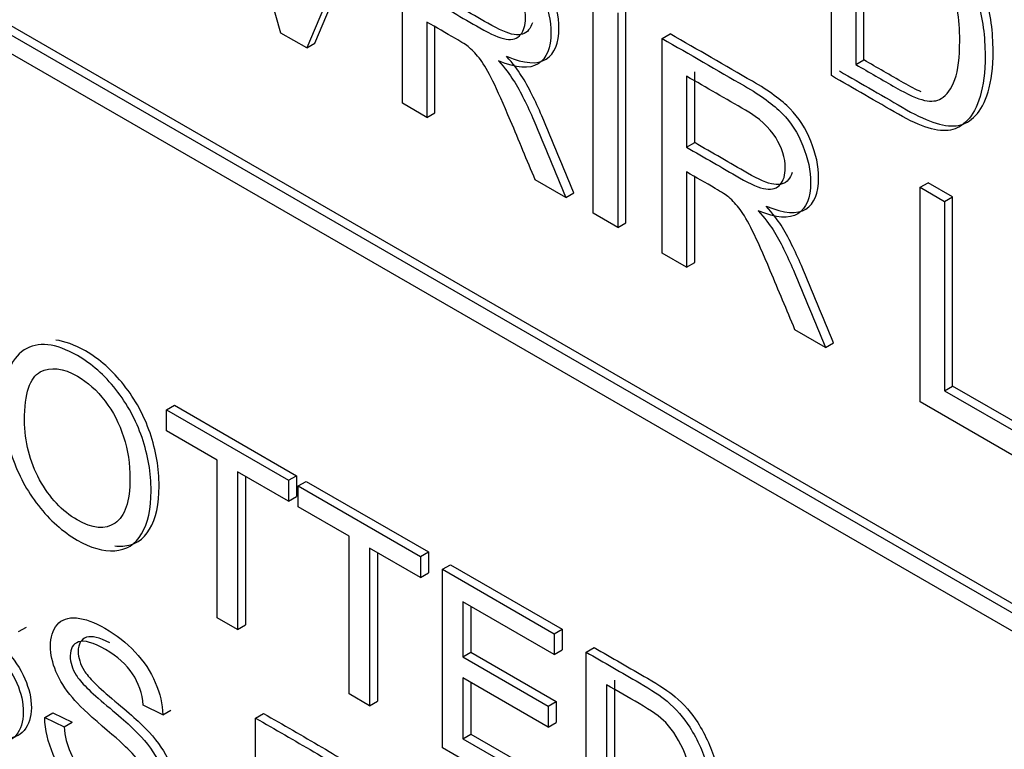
# Model space of a CAD drawing. Header units: inches. Extents: x 2 to 538, y -2 to 358.
# Tile 108 of 117: x 511.959 to 512.395, y 274.3 to 274.622. Entities that reach past the tile are written whole.
import ezdxf

# ---------------------------------------------------------------- set-up
doc = ezdxf.new("R2010")
doc.units = ezdxf.units.IN
doc.header["$MEASUREMENT"] = 0
doc.layers.add('Default', color=7, linetype='Continuous')
doc.layers.add('LAB20180', color=7, linetype='Continuous')

# ---------------------------------------------------------------- blocks, each defined once
blk = doc.blocks.new('SE6')
at = {"layer": 'LAB20180', "color": 7, "linetype": 'Continuous'}
for p, q in [((511.5471, 274.85114), (512.87293, 274.08567)), ((511.55064, 274.85318), (512.87646, 274.08771)), ((512.87293, 274.07751), (511.5471, 274.84297)), ((512.07492, 274.61616), (512.04321, 274.72936)), ((512.31816, 274.59738), (512.31816, 274.6922)), ((512.11849, 274.68589), (512.08629, 274.6096)), ((512.08983, 274.61164), (512.12203, 274.68793)), ((512.12861, 274.58517), (512.12861, 274.68005)), ((512.33252, 274.60428), (512.33252, 274.67688)), ((512.32898, 274.67484), (512.32898, 274.60224)), ((512.21291, 274.53649), (512.21291, 274.63138)), ((512.22374, 274.62513), (512.22374, 274.53024)), ((512.22727, 274.53228), (512.22727, 274.62717)), ((512.13943, 274.62102), (512.13943, 274.57892)), ((512.08629, 274.6096), (512.07492, 274.61616)), ((512.14297, 274.58096), (512.14297, 274.61897)), ((512.24337, 274.6138), (512.2469, 274.61584)), ((512.08629, 274.6096), (512.08983, 274.61164)), ((512.24337, 274.51891), (512.24337, 274.6138)), ((512.32898, 274.60224), (512.33252, 274.60428)), ((512.25773, 274.56773), (512.25773, 274.59911)), ((512.25419, 274.59707), (512.25419, 274.56569)), ((512.13943, 274.57892), (512.12861, 274.58517)), ((512.13943, 274.57892), (512.14297, 274.58096)), ((512.25419, 274.56569), (512.25773, 274.56773)), ((512.25419, 274.55477), (512.25419, 274.51266)), ((512.20083, 274.54347), (512.18727, 274.5513)), ((512.25773, 274.5147), (512.25773, 274.55272)), ((512.35736, 274.54798), (512.3609, 274.55002)), ((512.37172, 274.54377), (512.3609, 274.55002)), ((512.35736, 274.45309), (512.35736, 274.54798)), ((512.35736, 274.54798), (512.36818, 274.54173)), ((512.20083, 274.54347), (512.20437, 274.54551)), ((512.36818, 274.54173), (512.37172, 274.54377)), ((512.36818, 274.54173), (512.36818, 274.45802)), ((512.37172, 274.46006), (512.37172, 274.54377)), ((512.22374, 274.53024), (512.21291, 274.53649)), ((512.22374, 274.53024), (512.22727, 274.53228)), ((512.25419, 274.51266), (512.24337, 274.51891)), ((512.25419, 274.51266), (512.25773, 274.5147)), ((512.31559, 274.47721), (512.30203, 274.48504)), ((512.31559, 274.47721), (512.31912, 274.47925)), ((512.36818, 274.45802), (512.37172, 274.46006)), ((512.41223, 274.43667), (512.37172, 274.46006)), ((512.36818, 274.45802), (512.4087, 274.43463)), ((512.02427, 274.44958), (512.0278, 274.45162)), ((512.0278, 274.45162), (512.08176, 274.42047)), ((512.4087, 274.42345), (512.35736, 274.45309)), ((512.02427, 274.44032), (512.02427, 274.44958)), ((512.02427, 274.44958), (512.07822, 274.41843)), ((512.04676, 274.42734), (512.02427, 274.44032)), ((512.04676, 274.35762), (512.04676, 274.42734)), ((512.07822, 274.40917), (512.05573, 274.42216)), ((512.05573, 274.42216), (512.05573, 274.35244)), ((512.05927, 274.42012), (512.05927, 274.35449)), ((512.07822, 274.41843), (512.08176, 274.42047)), ((512.08176, 274.42047), (512.08176, 274.41121)), ((512.07822, 274.41843), (512.07822, 274.40917)), ((512.08255, 274.41593), (512.08608, 274.41797)), ((512.08255, 274.40668), (512.08255, 274.41593)), ((512.08255, 274.41593), (512.13655, 274.38475)), ((512.08608, 274.41797), (512.14009, 274.38679)), ((512.07822, 274.40917), (512.08176, 274.41121)), ((512.10504, 274.39369), (512.08255, 274.40668)), ((512.10504, 274.32397), (512.10504, 274.39369)), ((512.13655, 274.3755), (512.11406, 274.38848)), ((512.11406, 274.38848), (512.11406, 274.31877)), ((512.11759, 274.38644), (512.11759, 274.32081)), ((512.13655, 274.38475), (512.14009, 274.38679)), ((512.13655, 274.38475), (512.13655, 274.3755)), ((512.14009, 274.38679), (512.14009, 274.37754)), ((512.14634, 274.3791), (512.14987, 274.38114)), ((512.14987, 274.38114), (512.19919, 274.35267)), ((512.13655, 274.3755), (512.14009, 274.37754)), ((512.14634, 274.30013), (512.14634, 274.3791)), ((512.14634, 274.3791), (512.19565, 274.35063)), ((512.19565, 274.34138), (512.15531, 274.36467)), ((512.15531, 274.36467), (512.15531, 274.34038)), ((512.15884, 274.36263), (512.15884, 274.34242)), ((512.05573, 274.35244), (512.04676, 274.35762)), ((512.05573, 274.35244), (512.05927, 274.35449)), ((511.95898, 274.35153), (511.96251, 274.35357)), ((512.19565, 274.35063), (512.19919, 274.35267)), ((512.19565, 274.35063), (512.19565, 274.34138)), ((512.19919, 274.35267), (512.19919, 274.34342)), ((512.15531, 274.34038), (512.15884, 274.34242)), ((512.15884, 274.34242), (512.19659, 274.32063)), ((512.19565, 274.34138), (512.19919, 274.34342)), ((512.20976, 274.34248), (512.2133, 274.34452)), ((512.20976, 274.26351), (512.20976, 274.34248)), ((512.15531, 274.34038), (512.19305, 274.31859)), ((512.19305, 274.30928), (512.15531, 274.33107)), ((512.15531, 274.33107), (512.15531, 274.30421)), ((512.15884, 274.32903), (512.15884, 274.30625)), ((512.22232, 274.33006), (512.22232, 274.2696)), ((512.11406, 274.31877), (512.10504, 274.32397)), ((512.21878, 274.32802), (512.21878, 274.26756)), ((512.11406, 274.31877), (512.11759, 274.32081)), ((512.19305, 274.31859), (512.19659, 274.32063)), ((512.19659, 274.32063), (512.19659, 274.31132)), ((511.97054, 274.31351), (511.97408, 274.31556)), ((511.97408, 274.31556), (511.98259, 274.31153)), ((512.02272, 274.31472), (512.01407, 274.31898)), ((512.02272, 274.31472), (512.02626, 274.31676)), ((512.0637, 274.3133), (512.06723, 274.31535)), ((512.19305, 274.31859), (512.19305, 274.30928)), ((511.97054, 274.31351), (511.97906, 274.30949)), ((511.97906, 274.30949), (511.98259, 274.31153)), ((512.0637, 274.23428), (512.0637, 274.3133)), ((512.19305, 274.30928), (512.19659, 274.31132)), ((512.15531, 274.30421), (512.15884, 274.30625)), ((512.15531, 274.30421), (512.19724, 274.27999)), ((512.15884, 274.30625), (512.20078, 274.28204)), ((512.19724, 274.27074), (512.14634, 274.30013))]:
    blk.add_line(p, q, dxfattribs=at)
for points, knots in [([(512.32169, 274.59942), (512.33157, 274.59372), (512.34145, 274.58802), (512.35133, 274.58231), (512.3563, 274.57944), (512.36068, 274.57742), (512.36833, 274.57515), (512.37163, 274.57479), (512.37434, 274.57534), (512.37702, 274.57587), (512.37955, 274.57731), (512.38184, 274.57966), (512.38408, 274.58197), (512.38594, 274.5855), (512.38889, 274.59491), (512.3896, 274.60094), (512.3896, 274.61659), (512.38851, 274.62474), (512.38424, 274.64033), (512.38095, 274.64758), (512.37664, 274.65438), (512.37336, 274.65955), (512.36932, 274.66418), (512.36461, 274.66814), (512.36128, 274.67095), (512.35636, 274.67423), (512.34996, 274.67793), (512.34054, 274.68337), (512.33112, 274.68881), (512.32169, 274.69425)], [0, 0, 0, 0, 0.157623, 0.157623, 0.157623, 0.221433, 0.221433, 0.285243, 0.285243, 0.285243, 0.34188, 0.34188, 0.34188, 0.424039, 0.424039, 0.506198, 0.506198, 0.60277, 0.60277, 0.699343, 0.699343, 0.699343, 0.771336, 0.771336, 0.771336, 0.849655, 0.849655, 0.849655, 1, 1, 1, 1]), ([(512.31816, 274.6922), (512.32758, 274.68676), (512.337, 274.68132), (512.34642, 274.67588), (512.35282, 274.67219), (512.35774, 274.66891), (512.36108, 274.6661), (512.36578, 274.66214), (512.36983, 274.65751), (512.37311, 274.65234), (512.37742, 274.64553), (512.38071, 274.63829), (512.38497, 274.6227), (512.38606, 274.61455), (512.38606, 274.5989), (512.38535, 274.59287), (512.3824, 274.58346), (512.38054, 274.57993), (512.3783, 274.57762), (512.37601, 274.57527), (512.37349, 274.57383), (512.37081, 274.5733), (512.36809, 274.57275), (512.3648, 274.57311), (512.35714, 274.57538), (512.35277, 274.5774), (512.34779, 274.58027), (512.33791, 274.58598), (512.32804, 274.59168), (512.31816, 274.59738)], [0, 0, 0, 0, 0.150345, 0.150345, 0.150345, 0.228664, 0.228664, 0.228664, 0.300657, 0.300657, 0.300657, 0.39723, 0.39723, 0.493802, 0.493802, 0.575961, 0.575961, 0.65812, 0.65812, 0.65812, 0.714757, 0.714757, 0.714757, 0.778567, 0.778567, 0.842377, 0.842377, 0.842377, 1, 1, 1, 1]), ([(512.17462, 274.60592), (512.1825, 274.60258), (512.18829, 274.6022), (512.19584, 274.60706), (512.19775, 274.61164), (512.19775, 274.62357), (512.19659, 274.62897), (512.19431, 274.63465), (512.19206, 274.64024), (512.189, 274.64502), (512.18518, 274.64895), (512.1814, 274.65283), (512.17583, 274.65687), (512.1685, 274.6611), (512.15638, 274.6681), (512.14426, 274.6751), (512.13214, 274.68209)], [0, 0, 0, 0, 0.153067, 0.153067, 0.306133, 0.306133, 0.425987, 0.425987, 0.425987, 0.533297, 0.533297, 0.533297, 0.681425, 0.681425, 0.681425, 1, 1, 1, 1]), ([(512.12861, 274.68005), (512.14073, 274.67305), (512.15285, 274.66606), (512.16496, 274.65906), (512.17229, 274.65483), (512.17787, 274.65079), (512.18164, 274.64691), (512.18546, 274.64298), (512.18853, 274.6382), (512.19077, 274.63261), (512.19305, 274.62692), (512.19421, 274.62153), (512.19421, 274.6096), (512.1923, 274.60502), (512.18476, 274.60016), (512.17896, 274.60054), (512.17109, 274.60388)], [0, 0, 0, 0, 0.318575, 0.318575, 0.318575, 0.466703, 0.466703, 0.466703, 0.574013, 0.574013, 0.574013, 0.693867, 0.693867, 0.846933, 0.846933, 1, 1, 1, 1]), ([(512.32898, 274.60224), (512.33483, 274.59886), (512.34068, 274.59549), (512.34653, 274.59211), (512.35195, 274.58898), (512.35621, 274.58709), (512.35933, 274.58643), (512.36241, 274.58577), (512.36485, 274.58608), (512.36665, 274.58719), (512.36921, 274.58875), (512.37125, 274.59148), (512.37272, 274.59568), (512.37419, 274.59986), (512.37486, 274.60556), (512.37486, 274.62267), (512.37349, 274.63109), (512.37065, 274.6381), (512.36783, 274.64505), (512.36441, 274.6506), (512.36031, 274.6548), (512.35742, 274.65776), (512.35271, 274.66114), (512.34626, 274.66487), (512.3405, 274.66819), (512.33474, 274.67152), (512.32898, 274.67484)], [0, 0, 0, 0, 0.131508, 0.131508, 0.131508, 0.228357, 0.228357, 0.228357, 0.292742, 0.292742, 0.292742, 0.383654, 0.383654, 0.383654, 0.499024, 0.499024, 0.657911, 0.657911, 0.657911, 0.763984, 0.763984, 0.763984, 0.870531, 0.870531, 0.870531, 1, 1, 1, 1]), ([(512.13943, 274.63195), (512.14721, 274.62745), (512.155, 274.62296), (512.16278, 274.61847), (512.16775, 274.61559), (512.17163, 274.61392), (512.17442, 274.61351), (512.17724, 274.6131), (512.1794, 274.61373), (512.18082, 274.6155), (512.18226, 274.61729), (512.18301, 274.61967), (512.18301, 274.62724), (512.18159, 274.63179), (512.1788, 274.63624), (512.17595, 274.64078), (512.17153, 274.64479), (512.1654, 274.64833), (512.15675, 274.65333), (512.14809, 274.65832), (512.13943, 274.66332)], [0, 0, 0, 0, 0.228536, 0.228536, 0.228536, 0.344079, 0.344079, 0.344079, 0.424532, 0.424532, 0.424532, 0.498881, 0.498881, 0.606611, 0.606611, 0.606611, 0.74578, 0.74578, 0.74578, 1, 1, 1, 1]), ([(512.18601, 274.62075), (512.18564, 274.61952), (512.18509, 274.61845), (512.18436, 274.61754), (512.18293, 274.61577), (512.18078, 274.61514), (512.17796, 274.61555), (512.17517, 274.61596), (512.17129, 274.61764), (512.16631, 274.62051), (512.15853, 274.625), (512.15075, 274.62949), (512.14297, 274.63399)], [0.5375674, 0.5375674, 0.5375674, 0.5375674, 0.5754679, 0.5754679, 0.5754679, 0.6559215, 0.6559215, 0.6559215, 0.7714644, 0.7714644, 0.7714644, 1, 1, 1, 1]), ([(512.18727, 274.5513), (512.18364, 274.55998), (512.18002, 274.56866), (512.17639, 274.57734), (512.17325, 274.58485), (512.1706, 274.59072), (512.16857, 274.59492), (512.16653, 274.59916), (512.16464, 274.60231), (512.16305, 274.60442), (512.16143, 274.60659), (512.15977, 274.60833), (512.15808, 274.60982), (512.1569, 274.61085), (512.15485, 274.61212), (512.15201, 274.61376), (512.14782, 274.61618), (512.14362, 274.6186), (512.13943, 274.62102)], [0, 0, 0, 0, 0.307391, 0.307391, 0.307391, 0.515966, 0.515966, 0.515966, 0.634269, 0.634269, 0.634269, 0.717028, 0.717028, 0.717028, 0.809332, 0.809332, 0.809332, 1, 1, 1, 1]), ([(512.28938, 274.53967), (512.29726, 274.53632), (512.30305, 274.53594), (512.3106, 274.54081), (512.31251, 274.54538), (512.31251, 274.55731), (512.31135, 274.56271), (512.30906, 274.56839), (512.30682, 274.57398), (512.30375, 274.57876), (512.29993, 274.58269), (512.29616, 274.58658), (512.29059, 274.59062), (512.28326, 274.59485), (512.27114, 274.60184), (512.25902, 274.60884), (512.2469, 274.61584)], [0, 0, 0, 0, 0.153067, 0.153067, 0.306133, 0.306133, 0.425987, 0.425987, 0.425987, 0.533297, 0.533297, 0.533297, 0.681425, 0.681425, 0.681425, 1, 1, 1, 1]), ([(512.24337, 274.6138), (512.25549, 274.6068), (512.2676, 274.5998), (512.27972, 274.5928), (512.28705, 274.58857), (512.29263, 274.58453), (512.2964, 274.58065), (512.30022, 274.57672), (512.30329, 274.57194), (512.30553, 274.56635), (512.30781, 274.56067), (512.30897, 274.55527), (512.30897, 274.54334), (512.30706, 274.53876), (512.29952, 274.5339), (512.29372, 274.53428), (512.28585, 274.53763)], [0, 0, 0, 0, 0.318575, 0.318575, 0.318575, 0.466703, 0.466703, 0.466703, 0.574013, 0.574013, 0.574013, 0.693867, 0.693867, 0.846933, 0.846933, 1, 1, 1, 1]), ([(512.17109, 274.60388), (512.17393, 274.6006), (512.17612, 274.59776), (512.17759, 274.59539), (512.18086, 274.59015), (512.18383, 274.58416), (512.18662, 274.57756), (512.19141, 274.5662), (512.19609, 274.55483), (512.20083, 274.54347)], [0, 0, 0, 0, 0.159077, 0.159077, 0.159077, 0.452408, 0.452408, 0.452408, 1, 1, 1, 1]), ([(512.20437, 274.54551), (512.19963, 274.55687), (512.19495, 274.56825), (512.19015, 274.5796), (512.18736, 274.5862), (512.1844, 274.59219), (512.18113, 274.59743), (512.17965, 274.5998), (512.17747, 274.60264), (512.17462, 274.60592)], [0, 0, 0, 0, 0.547592, 0.547592, 0.547592, 0.840923, 0.840923, 0.840923, 1, 1, 1, 1]), ([(512.35776, 274.5902), (512.35553, 274.59116), (512.35296, 274.59248), (512.35007, 274.59415), (512.34422, 274.59753), (512.33837, 274.60091), (512.33252, 274.60428)], [0.8167425, 0.8167425, 0.8167425, 0.8167425, 0.8684923, 0.8684923, 0.8684923, 1, 1, 1, 1]), ([(512.25419, 274.56569), (512.26197, 274.5612), (512.26975, 274.5567), (512.27754, 274.55221), (512.28251, 274.54934), (512.28639, 274.54767), (512.28918, 274.54726), (512.292, 274.54684), (512.29416, 274.54748), (512.29558, 274.54924), (512.29702, 274.55103), (512.29777, 274.55341), (512.29777, 274.56099), (512.29634, 274.56553), (512.29356, 274.56998), (512.29071, 274.57453), (512.28628, 274.57854), (512.28016, 274.58207), (512.2715, 274.58707), (512.26285, 274.59207), (512.25419, 274.59707)], [0, 0, 0, 0, 0.228536, 0.228536, 0.228536, 0.344079, 0.344079, 0.344079, 0.424532, 0.424532, 0.424532, 0.498881, 0.498881, 0.606611, 0.606611, 0.606611, 0.74578, 0.74578, 0.74578, 1, 1, 1, 1]), ([(512.30077, 274.5545), (512.3004, 274.55326), (512.29985, 274.5522), (512.29911, 274.55128), (512.29769, 274.54952), (512.29554, 274.54888), (512.29272, 274.5493), (512.28993, 274.54971), (512.28605, 274.55138), (512.28107, 274.55425), (512.27329, 274.55874), (512.26551, 274.56324), (512.25773, 274.56773)], [0.5375674, 0.5375674, 0.5375674, 0.5375674, 0.5754679, 0.5754679, 0.5754679, 0.6559215, 0.6559215, 0.6559215, 0.7714644, 0.7714644, 0.7714644, 1, 1, 1, 1]), ([(512.30203, 274.48504), (512.2984, 274.49372), (512.29478, 274.5024), (512.29115, 274.51108), (512.28801, 274.5186), (512.28536, 274.52446), (512.28333, 274.52866), (512.28129, 274.5329), (512.2794, 274.53605), (512.27781, 274.53816), (512.27619, 274.54033), (512.27453, 274.54208), (512.27283, 274.54356), (512.27165, 274.5446), (512.26961, 274.54587), (512.26677, 274.54751), (512.26257, 274.54993), (512.25838, 274.55235), (512.25419, 274.55477)], [0, 0, 0, 0, 0.307391, 0.307391, 0.307391, 0.515966, 0.515966, 0.515966, 0.634269, 0.634269, 0.634269, 0.717028, 0.717028, 0.717028, 0.809332, 0.809332, 0.809332, 1, 1, 1, 1]), ([(512.28585, 274.53763), (512.28869, 274.53434), (512.29088, 274.5315), (512.29235, 274.52914), (512.29562, 274.5239), (512.29859, 274.5179), (512.30137, 274.5113), (512.30617, 274.49995), (512.31085, 274.48857), (512.31559, 274.47721)], [0, 0, 0, 0, 0.159077, 0.159077, 0.159077, 0.452408, 0.452408, 0.452408, 1, 1, 1, 1]), ([(512.31912, 274.47925), (512.31439, 274.49062), (512.30971, 274.50199), (512.30491, 274.51334), (512.30212, 274.51994), (512.29916, 274.52594), (512.29589, 274.53118), (512.29441, 274.53355), (512.29223, 274.53639), (512.28938, 274.53967)], [0, 0, 0, 0, 0.547592, 0.547592, 0.547592, 0.840923, 0.840923, 0.840923, 1, 1, 1, 1]), ([(512.00158, 274.38942), (512.00274, 274.38931), (512.00388, 274.38928), (512.00499, 274.38934), (512.01014, 274.38963), (512.0141, 274.39213), (512.01965, 274.40154), (512.02107, 274.40788), (512.02107, 274.42375), (512.01973, 274.43156), (512.01706, 274.43937), (512.01442, 274.4471), (512.01059, 274.45414), (512.00549, 274.46061), (512.00049, 274.46697), (511.99479, 274.47199), (511.98371, 274.47839), (511.97934, 274.47999), (511.97542, 274.48041)], [0.3085794, 0.3085794, 0.3085794, 0.3085794, 0.3254014, 0.3254014, 0.3254014, 0.411569, 0.411569, 0.4977366, 0.4977366, 0.5827704, 0.5827704, 0.5827704, 0.6630647, 0.6630647, 0.6630647, 0.7435058, 0.7435058, 0.8049135, 0.8049135, 0.8049135, 0.8049135]), ([(511.95233, 274.45058), (511.95233, 274.46367), (511.95533, 274.47213), (511.96144, 274.47607), (511.96747, 274.47997), (511.97537, 274.47912), (511.99126, 274.46995), (511.99695, 274.46493), (512.00196, 274.45857), (512.00705, 274.4521), (512.01088, 274.44506), (512.01352, 274.43733), (512.01619, 274.42952), (512.01753, 274.42171), (512.01753, 274.40583), (512.01612, 274.3995), (512.01056, 274.39009), (512.0066, 274.38759), (512.00146, 274.3873), (511.99635, 274.38701), (511.99085, 274.38859), (511.97851, 274.39571), (511.97277, 274.40081), (511.96266, 274.4138), (511.95884, 274.4209), (511.9562, 274.42863), (511.95357, 274.43633), (511.95233, 274.44364), (511.95233, 274.45058)], [0, 0, 0, 0, 0.133501, 0.133501, 0.133501, 0.256494, 0.256494, 0.336935, 0.336935, 0.336935, 0.41723, 0.41723, 0.41723, 0.502263, 0.502263, 0.588431, 0.588431, 0.674599, 0.674599, 0.674599, 0.751492, 0.751492, 0.834891, 0.834891, 0.918291, 0.918291, 0.918291, 1, 1, 1, 1]), ([(511.96162, 274.445), (511.96162, 274.43549), (511.96385, 274.42668), (511.96826, 274.41872), (511.9727, 274.41071), (511.97819, 274.40478), (511.99167, 274.397), (511.99722, 274.39653), (512.00164, 274.3995), (512.00604, 274.40246), (512.0082, 274.40907), (512.0082, 274.42563), (512.00729, 274.43173), (512.00537, 274.43762), (512.00347, 274.44348), (512.00077, 274.44879), (511.99718, 274.45349), (511.99355, 274.45824), (511.98948, 274.46188), (511.9786, 274.46816), (511.97314, 274.46879), (511.96854, 274.46635), (511.96396, 274.46392), (511.96162, 274.45683), (511.96162, 274.445)], [0, 0, 0, 0, 0.129375, 0.129375, 0.129375, 0.243501, 0.243501, 0.35918, 0.35918, 0.35918, 0.497727, 0.497727, 0.585306, 0.585306, 0.585306, 0.664209, 0.664209, 0.664209, 0.742367, 0.742367, 0.854819, 0.854819, 0.854819, 1, 1, 1, 1]), ([(511.95028, 274.35581), (511.94982, 274.36102), (511.94828, 274.36564), (511.94554, 274.36974), (511.94287, 274.37376), (511.93894, 274.37734), (511.92824, 274.38352), (511.92424, 274.38468), (511.92178, 274.38378), (511.91929, 274.38288), (511.918, 274.38086), (511.918, 274.37476), (511.91891, 274.37193), (511.92064, 274.36909), (511.92239, 274.36621), (511.92692, 274.36173), (511.93425, 274.3556), (511.94159, 274.34947), (511.94664, 274.34482), (511.94937, 274.34183), (511.95338, 274.33742), (511.95629, 274.33305), (511.9582, 274.32868), (511.96009, 274.32437), (511.96107, 274.32009), (511.96107, 274.31162), (511.96002, 274.30828), (511.95793, 274.30581), (511.95583, 274.30333), (511.95288, 274.30211), (511.94896, 274.30232), (511.94508, 274.30252), (511.94072, 274.30402), (511.92965, 274.31041), (511.92451, 274.31438), (511.92032, 274.3189), (511.91619, 274.32337), (511.9129, 274.32839), (511.91053, 274.33397), (511.90818, 274.33949), (511.90689, 274.34495), (511.90675, 274.35034)], [0, 0, 0, 0, 0.061139, 0.061139, 0.061139, 0.129275, 0.129275, 0.199174, 0.199174, 0.199174, 0.244171, 0.244171, 0.283361, 0.283361, 0.283361, 0.363651, 0.363651, 0.363651, 0.450494, 0.450494, 0.450494, 0.513303, 0.513303, 0.513303, 0.571931, 0.571931, 0.629835, 0.629835, 0.629835, 0.69521, 0.69521, 0.69521, 0.766429, 0.766429, 0.85695, 0.85695, 0.85695, 0.928197, 0.928197, 0.928197, 1, 1, 1, 1]), ([(511.93531, 274.38347), (511.93084, 274.38581), (511.92748, 274.38661), (511.92531, 274.38582), (511.92283, 274.38492), (511.92153, 274.3829), (511.92153, 274.37681), (511.92244, 274.37397), (511.92417, 274.37113), (511.92593, 274.36825), (511.93046, 274.36377), (511.93779, 274.35764), (511.94513, 274.35151), (511.95017, 274.34686), (511.9529, 274.34387), (511.95692, 274.33946), (511.95983, 274.33509), (511.96174, 274.33072), (511.96363, 274.32641), (511.96461, 274.32213), (511.96461, 274.31366), (511.96356, 274.31032), (511.96146, 274.30785), (511.95936, 274.30537), (511.95641, 274.30415), (511.9525, 274.30436), (511.95122, 274.30443), (511.94989, 274.30463), (511.94851, 274.30498)], [0.1376481, 0.1376481, 0.1376481, 0.1376481, 0.1991737, 0.1991737, 0.1991737, 0.2441705, 0.2441705, 0.2833613, 0.2833613, 0.2833613, 0.3636512, 0.3636512, 0.3636512, 0.4504937, 0.4504937, 0.4504937, 0.5133034, 0.5133034, 0.5133034, 0.571931, 0.571931, 0.6298347, 0.6298347, 0.6298347, 0.6952098, 0.6952098, 0.6952098, 0.7186483, 0.7186483, 0.7186483, 0.7186483]), ([(511.97906, 274.30949), (511.97947, 274.30526), (511.98038, 274.30147), (511.98188, 274.29808), (511.98339, 274.29468), (511.98561, 274.2913), (511.98871, 274.28794), (511.99184, 274.28453), (511.99531, 274.28176), (512.00264, 274.27753), (512.00569, 274.27634), (512.00833, 274.27603), (512.01096, 274.27571), (512.01293, 274.27621), (512.01421, 274.27753), (512.01552, 274.27888), (512.01616, 274.28076), (512.01616, 274.28565), (512.01553, 274.28817), (512.01425, 274.29075), (512.013, 274.29328), (512.01093, 274.29603), (512.00806, 274.29895), (512.00624, 274.3008), (512.00219, 274.30445), (511.9959, 274.30981), (511.98966, 274.31513), (511.98525, 274.31932), (511.98274, 274.32235), (511.97954, 274.32621), (511.9771, 274.33002), (511.97391, 274.33775), (511.97309, 274.34148), (511.97309, 274.34911), (511.97409, 274.35226), (511.97605, 274.3546), (511.978, 274.35693), (511.98083, 274.35794), (511.98457, 274.35757), (511.98834, 274.3572), (511.99253, 274.35571), (512.00219, 274.35013), (512.0066, 274.34664), (512.01434, 274.33838), (512.0173, 274.33389), (512.0194, 274.32905), (512.0215, 274.3242), (512.02258, 274.31943), (512.02272, 274.31472)], [0, 0, 0, 0, 0.049757, 0.049757, 0.049757, 0.098353, 0.098353, 0.098353, 0.156887, 0.156887, 0.209223, 0.209223, 0.209223, 0.249739, 0.249739, 0.249739, 0.283412, 0.283412, 0.317817, 0.317817, 0.317817, 0.358993, 0.358993, 0.358993, 0.428589, 0.428589, 0.428589, 0.505143, 0.505143, 0.505143, 0.556772, 0.556772, 0.608402, 0.608402, 0.66527, 0.66527, 0.66527, 0.726459, 0.726459, 0.726459, 0.791469, 0.791469, 0.86428, 0.86428, 0.937091, 0.937091, 0.937091, 1, 1, 1, 1]), ([(512.01407, 274.31898), (512.01361, 274.32419), (512.01202, 274.32884), (512.00665, 274.33699), (512.00269, 274.34054), (511.99199, 274.34672), (511.98803, 274.34785), (511.98302, 274.34611), (511.98179, 274.34403), (511.98179, 274.33794), (511.98265, 274.33512), (511.98443, 274.33226), (511.98618, 274.32943), (511.99071, 274.3249), (511.99804, 274.31877), (512.00538, 274.31264), (512.01043, 274.30799), (512.01316, 274.305), (512.01713, 274.30064), (512.02008, 274.29622), (512.02199, 274.29185), (512.02387, 274.28757), (512.02482, 274.28328), (512.02482, 274.27482), (512.02377, 274.27148), (512.02172, 274.26898), (512.01964, 274.26644), (512.01662, 274.2653), (512.01275, 274.26549), (512.00884, 274.26567), (512.00446, 274.26722), (511.99344, 274.27358), (511.98825, 274.27758), (511.98411, 274.28207), (511.97995, 274.28659), (511.97664, 274.29159), (511.97428, 274.29716), (511.97193, 274.30269), (511.97063, 274.30815), (511.97054, 274.31351)], [0, 0, 0, 0, 0.056749, 0.056749, 0.113497, 0.113497, 0.172713, 0.172713, 0.231929, 0.231929, 0.283505, 0.283505, 0.283505, 0.363754, 0.363754, 0.363754, 0.450584, 0.450584, 0.450584, 0.513378, 0.513378, 0.513378, 0.571906, 0.571906, 0.629711, 0.629711, 0.629711, 0.695091, 0.695091, 0.695091, 0.766602, 0.766602, 0.856826, 0.856826, 0.856826, 0.928247, 0.928247, 0.928247, 1, 1, 1, 1]), ([(511.99929, 274.34654), (511.99469, 274.34898), (511.99129, 274.34979), (511.98655, 274.34815), (511.98532, 274.34608), (511.98532, 274.33998), (511.98619, 274.33716), (511.98796, 274.3343), (511.98971, 274.33147), (511.99425, 274.32694), (512.00158, 274.32081), (512.00892, 274.31468), (512.01396, 274.31004), (512.01669, 274.30704), (512.02067, 274.30268), (512.02362, 274.29826), (512.02553, 274.29389), (512.0274, 274.28961), (512.02835, 274.28532), (512.02835, 274.27686), (512.0273, 274.27352), (512.02525, 274.27102), (512.02317, 274.26849), (512.02016, 274.26734), (512.01628, 274.26753), (512.01506, 274.26759), (512.01378, 274.26778), (512.01246, 274.26811)], [0.1198074, 0.1198074, 0.1198074, 0.1198074, 0.1727134, 0.1727134, 0.2319295, 0.2319295, 0.2835047, 0.2835047, 0.2835047, 0.3637536, 0.3637536, 0.3637536, 0.4505838, 0.4505838, 0.4505838, 0.5133785, 0.5133785, 0.5133785, 0.5719062, 0.5719062, 0.6297114, 0.6297114, 0.6297114, 0.6950907, 0.6950907, 0.6950907, 0.7175901, 0.7175901, 0.7175901, 0.7175901]), ([(512.20976, 274.34248), (512.21763, 274.33794), (512.22549, 274.3334), (512.23335, 274.32886), (512.23863, 274.32581), (512.24273, 274.32308), (512.24551, 274.32074), (512.24943, 274.31744), (512.25279, 274.31359), (512.25552, 274.30928), (512.25911, 274.30361), (512.26185, 274.29758), (512.2654, 274.2846), (512.26632, 274.27781), (512.26632, 274.26477), (512.26572, 274.25975), (512.26326, 274.25192), (512.26172, 274.24898), (512.25985, 274.24706), (512.25795, 274.2451), (512.25584, 274.2439), (512.25361, 274.24345), (512.25135, 274.243), (512.24865, 274.24327), (512.24542, 274.24424), (512.24227, 274.24519), (512.23859, 274.24687), (512.23444, 274.24926), (512.22622, 274.25401), (512.21799, 274.25876), (512.20976, 274.26351)], [0, 0, 0, 0, 0.150635, 0.150635, 0.150635, 0.228663, 0.228663, 0.228663, 0.300656, 0.300656, 0.300656, 0.397229, 0.397229, 0.493801, 0.493801, 0.57596, 0.57596, 0.658118, 0.658118, 0.658118, 0.714755, 0.714755, 0.714755, 0.771767, 0.771767, 0.771767, 0.842391, 0.842391, 0.842391, 1, 1, 1, 1]), ([(512.2133, 274.34452), (512.22116, 274.33998), (512.22902, 274.33544), (512.23689, 274.3309), (512.24217, 274.32786), (512.24627, 274.32512), (512.24904, 274.32278), (512.25296, 274.31948), (512.25633, 274.31563), (512.25906, 274.31132), (512.26265, 274.30566), (512.26539, 274.29962), (512.26894, 274.28664), (512.26985, 274.27985), (512.26985, 274.26682), (512.26926, 274.26179), (512.26772, 274.25689), (512.26739, 274.25596), (512.26704, 274.2551)], [0, 0, 0, 0, 0.1506354, 0.1506354, 0.1506354, 0.2286633, 0.2286633, 0.2286633, 0.3006562, 0.3006562, 0.3006562, 0.3972286, 0.3972286, 0.493801, 0.493801, 0.5759597, 0.5759597, 0.5966713, 0.5966713, 0.5966713, 0.5966713]), ([(512.21878, 274.26756), (512.22365, 274.26475), (512.22852, 274.26194), (512.2334, 274.25912), (512.2379, 274.25652), (512.24145, 274.25494), (512.24405, 274.25439), (512.24662, 274.25384), (512.24865, 274.2541), (512.25234, 274.25623), (512.25402, 274.25857), (512.25639, 274.26562), (512.25698, 274.27032), (512.25698, 274.28457), (512.25584, 274.29159), (512.25348, 274.29742), (512.25113, 274.30321), (512.24828, 274.30783), (512.24492, 274.3113), (512.24247, 274.31382), (512.23854, 274.31661), (512.23317, 274.31972), (512.22837, 274.32248), (512.22358, 274.32525), (512.21878, 274.32802)], [0, 0, 0, 0, 0.131476, 0.131476, 0.131476, 0.228302, 0.228302, 0.228302, 0.304092, 0.304092, 0.408861, 0.408861, 0.513629, 0.513629, 0.657915, 0.657915, 0.657915, 0.763619, 0.763619, 0.763619, 0.870548, 0.870548, 0.870548, 1, 1, 1, 1]), ([(512.06723, 274.31535), (512.07583, 274.31039), (512.08442, 274.30543), (512.09301, 274.30047), (512.09756, 274.29784), (512.10102, 274.29558), (512.10343, 274.29371), (512.10681, 274.2911), (512.10958, 274.28827), (512.11186, 274.28511), (512.11411, 274.28199), (512.11595, 274.27838), (512.11737, 274.27431), (512.11877, 274.27026), (512.11941, 274.26624), (512.11941, 274.25921), (512.11902, 274.25652), (512.11821, 274.2543)], [0, 0, 0, 0, 0.21661, 0.21661, 0.21661, 0.3045048, 0.3045048, 0.3045048, 0.3809709, 0.3809709, 0.3809709, 0.4540067, 0.4540067, 0.4540067, 0.5335808, 0.5335808, 0.5978493, 0.5978493, 0.5978493, 0.5978493]), ([(512.0637, 274.3133), (512.07229, 274.30834), (512.08088, 274.30338), (512.08947, 274.29843), (512.09402, 274.2958), (512.09748, 274.29354), (512.0999, 274.29167), (512.10327, 274.28906), (512.10604, 274.28623), (512.10832, 274.28307), (512.11058, 274.27995), (512.11242, 274.27634), (512.11383, 274.27227), (512.11523, 274.26822), (512.11588, 274.2642), (512.11588, 274.25358), (512.11406, 274.24895), (512.11032, 274.24643), (512.10663, 274.24393), (512.09994, 274.24543), (512.09024, 274.25108), (512.08439, 274.2545), (512.07853, 274.25785), (512.07267, 274.26123)], [0, 0, 0, 0, 0.21661, 0.21661, 0.21661, 0.304505, 0.304505, 0.304505, 0.380971, 0.380971, 0.380971, 0.454007, 0.454007, 0.454007, 0.533581, 0.533581, 0.671222, 0.671222, 0.671222, 0.852276, 0.852276, 0.852276, 1, 1, 1, 1])]:
    blk.add_open_spline(points, degree=3, knots=knots, dxfattribs=at)

msp = doc.modelspace()

# ---------------------------------------------------------------- block references
at = {"layer": 'Default'}
msp.add_blockref('SE6', (0, 0), dxfattribs=at)

doc.saveas('drawing.dxf')
